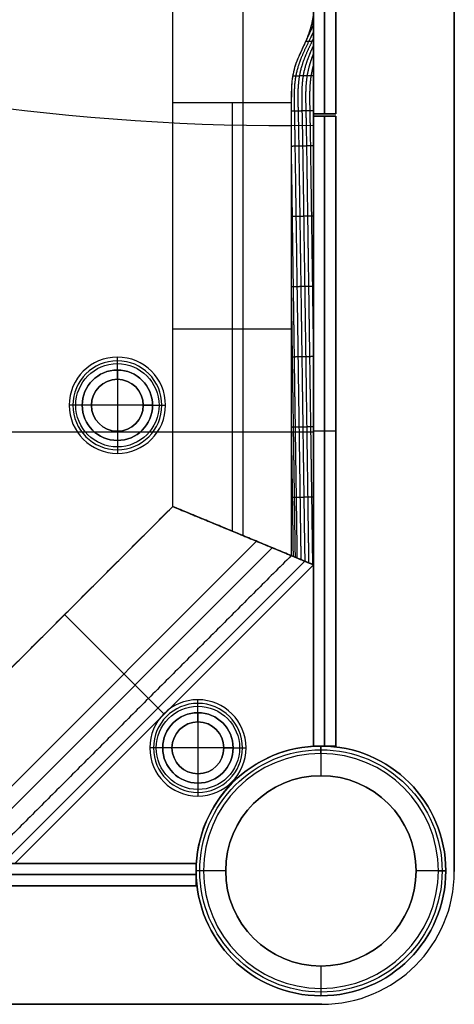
# Model space of a CAD drawing. Header units: millimetres. Extents: x -9 to 1391, y -464 to 386.
# Tile 16 of 24: x 1332 to 1391, y -464 to -332. Entities that reach past the tile are written whole.
import ezdxf

# ---------------------------------------------------------------- set-up
doc = ezdxf.new("R2010")
doc.units = ezdxf.units.MM
doc.header["$MEASUREMENT"] = 0

msp = doc.modelspace()

# ---------------------------------------------------------------- linework, layer by layer
for p, q in [((1390.91, -446.55, 9), (1390.91, 367.65, 9)), ((1371.91, -405.15, -36.5), (1371.91, 326.24, -36.5)), ((1352.91, -397.28, -36.5), (1352.91, 318.37, -36.5)), ((1371.91, -344.3, -20.5), (1371.91, 265.7, -20.5)), ((1373.41, -344.3, -0.5), (1373.41, 265.7, -0.5)), ((1373.41, 265.7, -40.5), (1373.41, -344.3, -40.5)), ((1374.91, -344.3, -20.5), (1374.91, 265.7, -20.5)), ((1362.41, -401.21, -72.5), (1362.41, -331.42, -72.5)), ((1360.91, -342.78, -5), (1360.91, -400.59, -5)), ((1374.91, -344.3, -20.5), (1371.91, -344.3, -20.5)), ((1374.91, -344.6, -20.5), (1371.91, -344.6, -20.5)), ((1371.91, -429.6, -20.5), (1371.91, -344.6, -20.5)), ((1373.41, -344.3, -40.5), (1373.41, -344.3, -0.5)), ((1373.41, -344.6, -40.5), (1373.41, -429.6, -40.5)), ((1373.41, -344.6, -0.5), (1373.41, -344.6, -40.5)), ((1373.41, -429.6, -0.5), (1373.41, -344.6, -0.5)), ((1374.91, -429.6, -20.5), (1374.91, -344.6, -20.5)), ((1371.91, -345.84, -0.5), (1371.91, -345.84, -3.5)), ((1371.91, -345.84, -2), (1371.91, -429.63, -2)), ((1368.91, -373.34, -5), (1352.91, -373.34, -5)), ((1345.44, -378.87, 1.25), (1345.44, -377.12, -0.5)), ((1345.44, -380.12, -1), (1345.44, -377.62, -3.5)), ((1345.44, -378.87, 12.5), (1345.44, -378.87, 1.25)), ((1345.44, -378.87, 12.5), (1345.44, -388.37, 12.5)), ((1345.44, -380.12, -0.5), (1345.44, -380.12, -1)), ((1340.69, -383.62, 1.25), (1338.94, -383.62, -0.5)), ((1341.94, -383.62, -1), (1339.44, -383.62, -3.5)), ((1340.69, -383.62, 12.5), (1340.69, -383.62, 1.25)), ((1350.19, -383.62, 12.5), (1340.69, -383.62, 12.5)), ((1341.94, -383.62, -0.5), (1341.94, -383.62, -1)), ((1348.94, -383.62, -1), (1351.44, -383.62, -3.5)), ((1348.94, -383.62, -0.5), (1348.94, -383.62, -1)), ((1350.19, -383.62, 1.25), (1351.94, -383.62, -0.5)), ((1350.19, -383.62, 12.5), (1350.19, -383.62, 1.25)), ((1371.91, -387.27, -0.5), (1267.42, -387.27, -0.5)), ((1340.68, -387.27, -3.5), (1267.42, -387.27, -3.5)), ((1345.44, -387.12, -0.5), (1345.44, -387.12, -1)), ((1345.44, -387.12, -1), (1345.44, -389.62, -3.5)), ((1371.91, -387.27, -3.5), (1350.2, -387.27, -3.5)), ((1374.91, -387.1, -40.5), (1371.91, -387.1, -40.5)), ((1374.91, -387.1, -0.5), (1371.91, -387.1, -0.5)), ((1371.91, -387.1, -0.5), (1371.91, -387.1, -40.5)), ((1371.91, -387.73, -0.5), (1371.91, -387.73, -3.5)), ((1374.91, -387.1, -0.5), (1374.91, -387.1, -40.5)), ((1345.44, -388.37, 1.25), (1345.44, -390.12, -0.5)), ((1345.44, -388.37, 12.5), (1345.44, -388.37, 1.25)), ((1323.73, -426.45, -38.75), (1352.91, -397.28, -38.75)), ((1371.91, -405.15, -38.75), (1352.91, -397.28, -38.75)), ((1352.91, -397.28, -38.75), (1371.91, -405.15, -38.75)), ((1362.41, -401.21, -72.5), (1362.41, -401.21, -5)), ((1362.41, -401.21, -72.5), (1362.41, -401.21, -5)), ((1364.22, -401.96, -5), (1328.42, -437.76, -5)), ((1329.3, -439.89, -72.5), (1366.34, -402.84, -72.5)), ((1331.11, -444.26, -6.81), (1370.72, -404.65, -6.81)), ((1331.6, -445.45, -40.25), (1371.91, -405.15, -40.25)), ((1349.64, -423.18, -5), (1338.32, -411.86, -5)), ((1338.32, -411.86, -72.5), (1338.32, -411.86, -5)), ((1351.76, -425.3, -72.5), (1338.32, -411.86, -72.5)), ((1351.76, -425.3, -8), (1349.64, -423.18, -5)), ((1356.31, -425.1, 1.25), (1356.31, -423.35, -0.5)), ((1356.31, -426.35, -1), (1356.31, -423.85, -3.5)), ((1356.31, -425.1, 12.5), (1356.31, -425.1, 1.25)), ((1356.31, -425.1, 12.5), (1356.31, -434.6, 12.5)), ((1351.76, -425.3, -72.5), (1351.76, -425.3, -8)), ((1356.31, -426.35, -0.5), (1356.31, -426.35, -1)), ((1351.56, -429.85, 1.25), (1349.81, -429.85, -0.5)), ((1352.81, -429.85, -1), (1350.31, -429.85, -3.5)), ((1351.56, -429.85, 12.5), (1351.56, -429.85, 1.25)), ((1361.06, -429.85, 12.5), (1351.56, -429.85, 12.5)), ((1352.81, -429.85, -0.5), (1352.81, -429.85, -1)), ((1359.81, -429.85, -1), (1362.31, -429.85, -3.5)), ((1359.81, -429.85, -0.5), (1359.81, -429.85, -1)), ((1361.06, -429.85, 1.25), (1362.81, -429.85, -0.5)), ((1361.06, -429.85, 12.5), (1361.06, -429.85, 1.25)), ((1374.91, -429.6, -20.5), (1371.91, -429.6, -20.5)), ((1371.91, -429.63, -3.5), (1371.91, -429.63, -0.5)), ((1372.91, -430.6, -0.5), (1372.91, -429.6, -1.5)), ((1372.91, -429.6, -1.5), (1372.91, -429.6, -721.5)), ((1372.91, -429.6, -721.5), (1372.91, -433.6, -721.5)), ((1373.41, -429.6, -40.5), (1373.41, -429.6, -0.5)), ((1372.91, -430.6, -0.5), (1372.91, -433.6, -0.5)), ((1356.31, -433.35, -0.5), (1356.31, -433.35, -1)), ((1356.31, -433.35, -1), (1356.31, -435.85, -3.5)), ((1372.91, -433.6, -0.5), (1372.91, -433.6, -721.5)), ((1356.31, -434.6, 1.25), (1356.31, -436.35, -0.5)), ((1356.31, -434.6, 12.5), (1356.31, -434.6, 1.25)), ((1356.06, -445.45, -20.5), (1271.06, -445.45, -20.5)), ((1356.09, -445.45, -2), (1272.3, -445.45, -2)), ((1356.06, -445.45, -20.5), (1356.06, -448.45, -20.5)), ((1356.09, -445.45, -0.5), (1356.09, -445.45, -3.5)), ((1271.06, -446.95, -40.5), (1356.06, -446.95, -40.5)), ((1356.06, -446.95, -0.5), (1271.06, -446.95, -0.5)), ((1357.06, -446.45, -0.5), (1356.06, -446.45, -1.5)), ((1356.06, -446.45, -1.5), (1356.06, -446.45, -721.5)), ((1360.06, -446.45, -721.5), (1356.06, -446.45, -721.5)), ((1356.06, -446.95, -40.5), (1356.06, -446.95, -0.5)), ((1360.06, -446.45, -0.5), (1357.06, -446.45, -0.5)), ((1360.06, -446.45, -0.5), (1360.06, -446.45, -721.5)), ((1388.76, -446.45, -0.5), (1385.76, -446.45, -0.5)), ((1385.76, -446.45, -0.5), (1385.76, -446.45, -721.5)), ((1389.76, -446.45, -721.5), (1385.76, -446.45, -721.5)), ((1388.76, -446.45, -0.5), (1389.76, -446.45, -1.5)), ((1389.76, -446.45, -1.5), (1389.76, -446.45, -721.5)), ((1356.06, -448.45, -20.5), (1271.06, -448.45, -20.5)), ((1372.91, -459.3, -0.5), (1372.91, -462.3, -0.5)), ((1372.91, -459.3, -0.5), (1372.91, -459.3, -721.5)), ((1372.91, -459.3, -721.5), (1372.91, -463.3, -721.5)), ((1372.91, -462.3, -0.5), (1372.91, -463.3, -1.5)), ((1372.91, -463.3, -1.5), (1372.91, -463.3, -721.5)), ((8.81, -464.45, 9), (1373.01, -464.45, 9)), ((1373.01, -464.45, -0.5), (1373.01, -464.45, 18.5))]:
    msp.add_line(p, q)
for centre, radius in [((1345.44, -383.62, 0.37), 5.62), ((1345.44, -383.62, -2.25), 4.75), ((1345.44, -383.62, 6.87), 4.75), ((1345.44, -383.62, -0.75), 3.5), ((1356.31, -429.85, 0.37), 5.62), ((1356.31, -429.85, -2.25), 4.75), ((1356.31, -429.85, 6.87), 4.75), ((1356.31, -429.85, -0.75), 3.5), ((1372.91, -446.45, -361.5), 16.85), ((1372.91, -446.45, -1), 16.35), ((1372.91, -446.45, -361), 12.85)]:
    msp.add_circle(centre, radius)
at = {"extrusion": (1, -7.04626e-13, 2.02962e-12)}
msp.add_arc((-342.78, 15, 1352.91), 20, 270, 309.195, dxfattribs=at)
at = {"extrusion": (1, 0, 0)}
msp.add_arc((-342.78, 15, 1362.41), 20, 270, 309.195, dxfattribs=at)
for centre, radius, start, end in [((1367.78, -45.87, -3.5), 300, 252.4148, 270.7896), ((1367.78, -45.87, -0.5), 300, 252.4148, 270.7896), ((1367.78, -45.87, -2), 300, 252.4148, 270.7896), ((1345.44, -383.62, -0.5), 6.5, 0, 180), ((1345.44, -383.62, -3.5), 6, 90, 270), ((1345.44, -383.62, -3.5), 6, 270, 90), ((1345.44, -383.62, 1.25), 4.75, 0, 180), ((1345.44, -383.62, 12.5), 4.75, 0, 180), ((1345.44, -383.62, -1), 3.5, 90, 270), ((1345.44, -383.62, -0.5), 3.5, 90, 270), ((1345.44, -383.62, -1), 3.5, 270, 90), ((1345.44, -383.62, -0.5), 3.5, 270, 90), ((1345.44, -383.62, -0.5), 6.5, 180, 0), ((1345.44, -383.62, 1.25), 4.75, 180, 0), ((1345.44, -383.62, 12.5), 4.75, 180, 0), ((1356.31, -429.85, -0.5), 6.5, 0, 180), ((1356.31, -429.85, -3.5), 6, 90, 270), ((1356.31, -429.85, 1.25), 4.75, 0, 180), ((1356.31, -429.85, 12.5), 4.75, 0, 180), ((1356.31, -429.85, -3.5), 6, 270, 90), ((1356.31, -429.85, -1), 3.5, 90, 270), ((1356.31, -429.85, -0.5), 3.5, 90, 270), ((1356.31, -429.85, -1), 3.5, 270, 90), ((1356.31, -429.85, -0.5), 3.5, 270, 90), ((1356.31, -429.85, -0.5), 6.5, 180, 0), ((1356.31, -429.85, 1.25), 4.75, 180, 0), ((1356.31, -429.85, 12.5), 4.75, 180, 0), ((1372.91, -446.45, -1.5), 16.85, 90, 270), ((1372.91, -446.45, -721.5), 16.85, 90, 270), ((1372.91, -446.45, -0.5), 16.85, 93.4023, 176.5977), ((1372.91, -446.45, -3.5), 16.85, 93.4023, 176.5977), ((1372.91, -446.45, -2), 16.85, 93.4023, 176.5977), ((1372.91, -446.45, -1.5), 16.85, 270, 90), ((1372.91, -446.45, -721.5), 16.85, 270, 90), ((1372.91, -446.45, -0.5), 15.85, 90, 270), ((1372.91, -446.45, -0.5), 15.85, 270, 90), ((1372.91, -446.45, -721.5), 12.85, 90, 270), ((1372.91, -446.45, -0.5), 12.85, 90, 270), ((1372.91, -446.45, -721.5), 12.85, 270, 90), ((1372.91, -446.45, -0.5), 12.85, 270, 90), ((1373.01, -446.55, -0.5), 17.9, 270, 0), ((1373.01, -446.55, 18.5), 17.9, 270, 0), ((1373.01, -446.55, 9), 17.9, 270, 0)]:
    msp.add_arc(centre, radius, start, end)
for points, degree in [([(1390.91, 367.65, -0.5), (1390.91, -39.45, -0.5), (1390.91, -446.55, -0.5)], 2), ([(1390.91, -446.55, 18.5), (1390.91, -39.45, 18.5), (1390.91, 367.65, 18.5)], 2), ([(1371.91, -405.15, -72.5), (1371.91, -39.45, -72.5), (1371.91, 326.24, -72.5)], 2), ([(1352.91, -397.28, -72.5), (1352.91, -39.45, -72.5), (1352.91, 318.37, -72.5)], 2), ([(1371.91, 265.7, -0.5), (1371.91, -39.3, -0.5), (1371.91, -344.3, -0.5)], 2), ([(1371.91, -344.3, -40.5), (1371.91, -39.3, -40.5), (1371.91, 265.7, -40.5)], 2), ([(1374.91, -344.3, -0.5), (1374.91, -39.3, -0.5), (1374.91, 265.7, -0.5)], 2), ([(1374.91, 265.7, -40.5), (1374.91, -39.3, -40.5), (1374.91, -344.3, -40.5)], 2), ([(1371.91, -331.71, -1.87), (1371.84, -331.86, -1.92), (1371.78, -332.01, -1.98), (1371.71, -332.17, -2.03), (1371.64, -332.32, -2.08), (1371.57, -332.47, -2.14)], 5), ([(1371.91, -332.21, -2.34), (1371.73, -332.61, -2.48), (1371.55, -333.01, -2.62), (1371.36, -333.42, -2.77), (1371.17, -333.82, -2.92), (1370.98, -334.22, -3.08)], 5), ([(1371.91, -339.87, -7.76), (1371.91, -340.83, -7.95), (1371.91, -341.81, -8), (1371.91, -342.78, -8)], 3), ([(1371.91, -342.78, -8), (1371.91, -341.81, -7.99), (1371.91, -340.84, -7.95), (1371.91, -339.87, -7.76)], 3), ([(1352.91, -342.78, -5), (1360.91, -342.78, -5), (1368.91, -342.78, -5)], 2), ([(1352.91, -397.28, -5), (1352.91, -370.03, -5), (1352.91, -342.78, -5)], 2), ([(1368.91, -342.78, -5), (1368.91, -343.22, -5), (1368.91, -343.77, -5), (1368.91, -344.36, -5)], 3), ([(1371.91, -344.3, -0.5), (1373.41, -344.3, -0.5), (1374.91, -344.3, -0.5)], 2), ([(1371.91, -344.3, -0.5), (1371.91, -344.3, -20.5), (1371.91, -344.3, -40.5)], 2), ([(1371.91, -344.3, -40.5), (1373.41, -344.3, -40.5), (1374.91, -344.3, -40.5)], 2), ([(1371.91, -344.34, -8), (1371.91, -353.62, -8), (1371.91, -362.9, -8), (1371.91, -372.18, -8)], 3), ([(1371.91, -429.6, -40.5), (1371.91, -387.1, -40.5), (1371.91, -344.6, -40.5)], 2), ([(1371.91, -344.6, -40.5), (1373.41, -344.6, -40.5), (1374.91, -344.6, -40.5)], 2), ([(1371.91, -344.6, -40.5), (1371.91, -344.6, -20.5), (1371.91, -344.6, -0.5)], 2), ([(1371.91, -344.6, -0.5), (1373.41, -344.6, -0.5), (1374.91, -344.6, -0.5)], 2), ([(1371.91, -344.6, -0.5), (1371.91, -387.1, -0.5), (1371.91, -429.6, -0.5)], 2), ([(1374.91, -344.3, -40.5), (1374.91, -344.3, -20.5), (1374.91, -344.3, -0.5)], 2), ([(1374.91, -344.6, -40.5), (1374.91, -387.1, -40.5), (1374.91, -429.6, -40.5)], 2), ([(1374.91, -344.6, -0.5), (1374.91, -344.6, -20.5), (1374.91, -344.6, -40.5)], 2), ([(1374.91, -429.6, -0.5), (1374.91, -387.1, -0.5), (1374.91, -344.6, -0.5)], 2), ([(1371.91, -345.84, -0.5), (1371.91, -387.73, -0.5), (1371.91, -429.63, -0.5)], 2), ([(1371.91, -429.63, -3.5), (1371.91, -387.73, -3.5), (1371.91, -345.84, -3.5)], 2), ([(1323.73, -426.45, -5), (1338.32, -411.86, -5), (1352.91, -397.28, -5)], 2), ([(1323.73, -426.45, -72.5), (1338.32, -411.86, -72.5), (1352.91, -397.28, -72.5)], 2), ([(1352.91, -397.28, -72.5), (1352.91, -397.28, -38.75), (1352.91, -397.28, -5)], 2), ([(1352.91, -397.28, -72.5), (1362.41, -401.21, -72.5), (1371.91, -405.15, -72.5)], 2), ([(1352.91, -397.28, -5), (1360.91, -400.59, -5), (1368.91, -403.9, -5)], 2), ([(1368.91, -403.9, -5), (1360.91, -400.59, -5), (1352.91, -397.28, -5)], 2), ([(1352.91, -397.28, -5), (1352.91, -397.28, -38.75), (1352.91, -397.28, -72.5)], 2), ([(1352.91, -397.28, -72.5), (1362.41, -401.21, -72.5), (1371.91, -405.15, -72.5)], 2), ([(1368.91, -397.39, -5), (1368.91, -399.56, -5), (1368.91, -401.73, -5), (1368.91, -403.9, -5)], 3), ([(1371.91, -403.25, -8), (1371.91, -403.88, -8), (1371.91, -404.51, -8), (1371.91, -405.15, -8)], 3), ([(1371.91, -405.15, -8), (1371.91, -404.51, -8), (1371.91, -403.88, -8), (1371.91, -403.25, -8)], 3), ([(1368.91, -403.9, -5), (1349.64, -423.18, -5), (1330.36, -442.45, -5)], 2), ([(1331.6, -445.45, -8), (1351.76, -425.3, -8), (1371.91, -405.15, -8)], 2), ([(1371.91, -405.15, -72.5), (1351.76, -425.3, -72.5), (1331.6, -445.45, -72.5)], 2), ([(1371.91, -405.15, -8), (1370.41, -404.52, -6.5), (1368.91, -403.9, -5)], 2), ([(1368.91, -403.9, -5), (1370.28, -404.47, -6.37), (1370.98, -404.76, -7.06), (1371.91, -405.15, -8)], 3), ([(1371.91, -405.15, -72.5), (1371.91, -405.15, -40.25), (1371.91, -405.15, -8)], 2), ([(1371.91, -405.15, -8), (1371.91, -405.15, -40.25), (1371.91, -405.15, -72.5)], 2), ([(1374.91, -429.6, -40.5), (1373.41, -429.6, -40.5), (1371.91, -429.6, -40.5)], 2), ([(1371.91, -429.6, -0.5), (1373.41, -429.6, -0.5), (1374.91, -429.6, -0.5)], 2), ([(1371.91, -429.6, -40.5), (1371.91, -429.6, -20.5), (1371.91, -429.6, -0.5)], 2), ([(1374.91, -429.6, -40.5), (1374.91, -429.6, -20.5), (1374.91, -429.6, -0.5)], 2), ([(1271.06, -445.45, -40.5), (1313.56, -445.45, -40.5), (1356.06, -445.45, -40.5)], 2), ([(1356.06, -445.45, -0.5), (1313.56, -445.45, -0.5), (1271.06, -445.45, -0.5)], 2), ([(1356.09, -445.45, -0.5), (1314.19, -445.45, -0.5), (1272.3, -445.45, -0.5)], 2), ([(1272.3, -445.45, -3.5), (1314.19, -445.45, -3.5), (1356.09, -445.45, -3.5)], 2), ([(1356.06, -445.45, -40.5), (1356.06, -446.95, -40.5), (1356.06, -448.45, -40.5)], 2), ([(1356.06, -448.45, -0.5), (1356.06, -446.95, -0.5), (1356.06, -445.45, -0.5)], 2), ([(1356.06, -445.45, -40.5), (1356.06, -445.45, -20.5), (1356.06, -445.45, -0.5)], 2), ([(1390.91, -446.55, -0.5), (1390.91, -446.55, 9), (1390.91, -446.55, 18.5)], 2), ([(1356.06, -448.45, -40.5), (1313.56, -448.45, -40.5), (1271.06, -448.45, -40.5)], 2), ([(1271.06, -448.45, -0.5), (1313.56, -448.45, -0.5), (1356.06, -448.45, -0.5)], 2), ([(1356.06, -448.45, -40.5), (1356.06, -448.45, -20.5), (1356.06, -448.45, -0.5)], 2), ([(1373.01, -464.45, -0.5), (690.91, -464.45, -0.5), (8.81, -464.45, -0.5)], 2), ([(8.81, -464.45, 18.5), (690.91, -464.45, 18.5), (1373.01, -464.45, 18.5)], 2)]:
    msp.add_open_spline(points, degree=degree)
for points, degree, knots in [([(1371.91, -330.15, -0.5), (1371.91, -330.32, -0.64), (1371.9, -330.46, -0.75), (1371.89, -330.69, -0.93), (1371.88, -330.78, -1), (1371.85, -331.04, -1.19), (1371.83, -331.18, -1.3), (1371.77, -331.58, -1.57), (1371.72, -331.8, -1.71), (1371.6, -332.38, -2.09), (1371.51, -332.7, -2.27), (1371.34, -333.26, -2.59), (1371.25, -333.5, -2.72), (1371.08, -333.97, -2.96), (1370.99, -334.18, -3.06), (1370.91, -334.38, -3.15)], 3, [0, 0, 0, 0, 0.0166977, 0.0166977, 0.0333955, 0.0333955, 0.066791, 0.066791, 0.1335168, 0.1335168, 0.266953, 0.266953, 0.4003998, 0.4003998, 0.533841, 0.533841, 0.533841, 0.533841]), ([(1371.91, -334.69, -4.78), (1371.91, -334.36, -4.46), (1371.91, -334.03, -4.13), (1371.91, -333.38, -3.48), (1371.91, -333.05, -3.15), (1371.91, -332.39, -2.51), (1371.91, -332.06, -2.2), (1371.91, -331.38, -1.57), (1371.91, -331.04, -1.27), (1371.91, -330.57, -0.86), (1371.91, -330.44, -0.74), (1371.91, -330.29, -0.62), (1371.91, -330.27, -0.61), (1371.91, -330.25, -0.59), (1371.91, -330.24, -0.58), (1371.91, -330.23, -0.57), (1371.91, -330.23, -0.57), (1371.91, -330.23, -0.57), (1371.91, -330.23, -0.57), (1371.91, -330.23, -0.57), (1371.91, -330.23, -0.57), (1371.91, -330.23, -0.57), (1371.91, -330.23, -0.57), (1371.91, -330.23, -0.57), (1371.91, -330.24, -0.58), (1371.91, -330.25, -0.59), (1371.91, -330.26, -0.59), (1371.91, -330.32, -0.65), (1371.91, -330.38, -0.7), (1371.9, -330.57, -0.84), (1371.89, -330.69, -0.93), (1371.84, -331.19, -1.3), (1371.78, -331.57, -1.57), (1371.61, -332.35, -2.07), (1371.51, -332.75, -2.31), (1371.24, -333.56, -2.75), (1371.08, -333.97, -2.96), (1370.91, -334.38, -3.15)], 3, [0.867671, 0.867671, 0.867671, 0.867671, 0.9297882, 0.9297882, 0.9919055, 0.9919055, 1.0540234, 1.0540234, 1.1161429, 1.1161429, 1.1395836, 1.1395836, 1.1425137, 1.1425137, 1.1439787, 1.1439787, 1.1441619, 1.1441619, 1.1442534, 1.1442534, 1.1442992, 1.1442992, 1.144345, 1.144345, 1.1447113, 1.1447113, 1.1454438, 1.1454438, 1.151304, 1.151304, 1.1630243, 1.1630243, 1.1974, 1.1974, 1.2317785, 1.2317785, 1.2661472, 1.2661472, 1.2661472, 1.2661472]), ([(1371.91, -330.15, -0.5), (1371.91, -330.44, -0.74), (1371.91, -330.73, -1), (1371.91, -331.5, -1.69), (1371.91, -331.98, -2.13), (1371.91, -333, -3.1), (1371.91, -333.53, -3.63), (1371.91, -334.27, -4.37), (1371.91, -334.48, -4.58), (1371.91, -334.69, -4.78)], 3, [0, 0, 0, 0, 0.1145498, 0.1145498, 0.3130398, 0.3130398, 0.5478167, 0.5478167, 0.6427547, 0.6427547, 0.6427547, 0.6427547]), ([(1371.91, -333.17, -3.27), (1371.79, -333.43, -3.36), (1371.67, -333.69, -3.46), (1371.54, -333.95, -3.56), (1370.97, -335.15, -4.01), (1370.37, -336.34, -4.48), (1369.97, -337.28, -4.81), (1369.42, -339.16, -5.25), (1369.27, -341.05, -5.41), (1369.28, -342, -5.43), (1369.32, -343.89, -5.45), (1369.36, -345.79, -5.46), (1369.37, -346.73, -5.48), (1369.41, -349.58, -5.52), (1369.46, -352.42, -5.56), (1369.48, -354.32, -5.58), (1369.54, -358.11, -5.64), (1369.59, -361.9, -5.69), (1369.62, -363.79, -5.72), (1369.67, -367.58, -5.77), (1369.73, -371.37, -5.82), (1369.76, -373.27, -5.85), (1369.81, -377.06, -5.9), (1369.86, -380.85, -5.96), (1369.89, -382.74, -5.99), (1369.95, -386.53, -6.04), (1370, -390.32, -6.09), (1370.03, -392.22, -6.12), (1370.08, -395.8, -6.17), (1370.13, -399.38, -6.22), (1370.15, -401.07, -6.25), (1370.18, -402.75, -6.27), (1370.2, -404.44, -6.29)], 5, [-3.361168, -3.361168, -3.361168, -3.361168, -3.361168, -3.361168, -3.227859, -3.227859, -3.227859, -2.754152, -2.754152, -2.754152, -2.280445, -2.280445, -2.280445, -1.806737, -1.806737, -1.806737, -0.859322, -0.859322, -0.859322, 0.088093, 0.088093, 0.088093, 1.035507, 1.035507, 1.035507, 1.982922, 1.982922, 1.982922, 2.930337, 2.930337, 2.930337, 3.773197, 3.773197, 3.773197, 3.773197, 3.773197, 3.773197]), ([(1370.91, -334.38, -3.15), (1370.59, -335.13, -3.5), (1370.21, -335.89, -3.79), (1369.72, -337.02, -4.16), (1369.57, -337.4, -4.27), (1369.32, -338.16, -4.46), (1369.22, -338.54, -4.55), (1369.15, -338.92, -4.63)], 3, [1.26614717, 1.26614717, 1.26614717, 1.26614717, 1.27182953, 1.27182953, 1.2746695, 1.2746695, 1.27750975, 1.27750975, 1.27750975, 1.27750975]), ([(1370.91, -334.38, -3.15), (1370.76, -334.73, -3.31), (1370.61, -335.04, -3.45), (1370.32, -335.67, -3.7), (1370.17, -335.98, -3.81), (1369.88, -336.64, -4.04), (1369.73, -336.98, -4.15), (1369.51, -337.58, -4.31), (1369.44, -337.8, -4.37), (1369.29, -338.29, -4.49), (1369.22, -338.56, -4.56), (1369.15, -338.92, -4.63)], 3, [0.533841, 0.533841, 0.533841, 0.533841, 0.6795199, 0.6795199, 0.8251979, 0.8251979, 0.9708783, 0.9708783, 1.0437182, 1.0437182, 1.1165576, 1.1165576, 1.1165576, 1.1165576]), ([(1371.91, -334.09, -4.19), (1371.87, -334.17, -4.22), (1371.84, -334.24, -4.25), (1371.8, -334.32, -4.28), (1371.32, -335.32, -4.66), (1370.83, -336.33, -5.04), (1370.44, -337.27, -5.36), (1369.91, -339.14, -5.8), (1369.77, -341.04, -5.95), (1369.78, -341.98, -5.96), (1369.83, -343.88, -5.98), (1369.87, -345.78, -5.99), (1369.89, -346.72, -6), (1369.93, -349.57, -6.04), (1369.97, -352.41, -6.08), (1370, -354.3, -6.1), (1370.06, -358.09, -6.16), (1370.11, -361.88, -6.21), (1370.14, -363.78, -6.24), (1370.2, -367.57, -6.29), (1370.25, -371.36, -6.34), (1370.28, -373.26, -6.37), (1370.33, -377.05, -6.43), (1370.39, -380.84, -6.48), (1370.41, -382.73, -6.51), (1370.47, -386.52, -6.56), (1370.52, -390.31, -6.61), (1370.55, -392.21, -6.64), (1370.6, -395.83, -6.69), (1370.65, -399.46, -6.74), (1370.67, -401.19, -6.77), (1370.71, -402.92, -6.79), (1370.73, -404.66, -6.82)], 5, [-3.265534, -3.265534, -3.265534, -3.265534, -3.265534, -3.265534, -3.227859, -3.227859, -3.227859, -2.754152, -2.754152, -2.754152, -2.280445, -2.280445, -2.280445, -1.806737, -1.806737, -1.806737, -0.859322, -0.859322, -0.859322, 0.088093, 0.088093, 0.088093, 1.035507, 1.035507, 1.035507, 1.982922, 1.982922, 1.982922, 2.930337, 2.930337, 2.930337, 3.796096, 3.796096, 3.796096, 3.796096, 3.796096, 3.796096]), ([(1370.86, -334.49, -3.2), (1370.95, -334.49, -3.31), (1371.03, -334.49, -3.43), (1371.12, -334.49, -3.54), (1371.29, -334.48, -3.76), (1371.47, -334.47, -3.99), (1371.55, -334.47, -4.1), (1371.68, -334.47, -4.26), (1371.8, -334.46, -4.42), (1371.84, -334.46, -4.47), (1371.87, -334.46, -4.51), (1371.91, -334.46, -4.56)], 5, [-0.1501995, -0.1501995, -0.1501995, -0.1501995, -0.1501995, -0.1501995, -0.0801863, -0.0801863, -0.0801863, -0.0073899, -0.0073899, -0.0073899, 0.0212165, 0.0212165, 0.0212165, 0.0212165, 0.0212165, 0.0212165]), ([(1371.91, -334.69, -4.78), (1371.91, -335, -5.09), (1371.91, -335.32, -5.39), (1371.91, -335.65, -5.67), (1371.91, -336.17, -6.11), (1371.91, -336.73, -6.51), (1371.91, -338.06, -7.25), (1371.91, -338.85, -7.54), (1371.91, -339.74, -7.74), (1371.91, -339.81, -7.75), (1371.91, -339.87, -7.76)], 3, [0.6427547, 0.6427547, 0.6427547, 0.6427547, 0.7825994, 0.7825994, 0.7825994, 0.9988497, 0.9988497, 1.2521591, 1.2521591, 1.2727465, 1.2727465, 1.2727465, 1.2727465]), ([(1371.91, -339.87, -7.76), (1371.91, -339.39, -7.67), (1371.91, -338.93, -7.54), (1371.91, -338, -7.19), (1371.91, -337.55, -6.98), (1371.91, -336.68, -6.46), (1371.91, -336.26, -6.17), (1371.91, -335.45, -5.51), (1371.91, -335.07, -5.15), (1371.91, -334.69, -4.78)], 3, [0.2929183, 0.2929183, 0.2929183, 0.2929183, 0.436651, 0.436651, 0.5804662, 0.5804662, 0.7241596, 0.7241596, 0.867671, 0.867671, 0.867671, 0.867671]), ([(1371.91, -335.04, -5.12), (1371.53, -335.86, -5.42), (1371.18, -336.68, -5.71), (1370.87, -337.49, -5.95), (1370.41, -339.25, -6.33), (1370.29, -341.02, -6.47), (1370.3, -341.97, -6.49), (1370.35, -343.87, -6.5), (1370.39, -345.76, -6.51), (1370.41, -346.71, -6.52), (1370.45, -349.55, -6.56), (1370.5, -352.4, -6.6), (1370.52, -354.29, -6.62), (1370.58, -358.08, -6.68), (1370.63, -361.87, -6.73), (1370.66, -363.77, -6.76), (1370.72, -367.56, -6.81), (1370.77, -371.35, -6.86), (1370.8, -373.24, -6.89), (1370.85, -377.03, -6.95), (1370.91, -380.82, -7), (1370.93, -382.72, -7.03), (1370.99, -386.51, -7.08), (1371.04, -390.3, -7.13), (1371.07, -392.19, -7.16), (1371.12, -395.87, -7.21), (1371.17, -399.54, -7.26), (1371.19, -401.32, -7.3), (1371.23, -403.09, -7.31), (1371.25, -404.87, -7.34)], 5, [-3.167794, -3.167794, -3.167794, -3.167794, -3.167794, -3.167794, -2.754152, -2.754152, -2.754152, -2.280445, -2.280445, -2.280445, -1.806737, -1.806737, -1.806737, -0.859322, -0.859322, -0.859322, 0.088093, 0.088093, 0.088093, 1.035507, 1.035507, 1.035507, 1.982922, 1.982922, 1.982922, 2.930337, 2.930337, 2.930337, 3.818944, 3.818944, 3.818944, 3.818944, 3.818944, 3.818944]), ([(1371.91, -336.13, -6.06), (1371.67, -336.73, -6.25), (1371.46, -337.33, -6.42), (1371.28, -337.92, -6.57), (1370.93, -339.47, -6.86), (1370.82, -341.01, -6.98), (1370.83, -341.96, -7), (1370.87, -343.86, -7.01), (1370.92, -345.75, -7.03), (1370.93, -346.7, -7.04), (1370.98, -349.54, -7.08), (1371.02, -352.38, -7.12), (1371.05, -354.28, -7.14), (1371.1, -358.07, -7.2), (1371.16, -361.86, -7.25), (1371.18, -363.76, -7.28), (1371.24, -367.55, -7.33), (1371.29, -371.34, -7.38), (1371.32, -373.23, -7.41), (1371.37, -377.02, -7.47), (1371.43, -380.81, -7.52), (1371.45, -382.71, -7.55), (1371.51, -386.5, -7.6), (1371.56, -390.29, -7.65), (1371.59, -392.18, -7.68), (1371.64, -395.9, -7.73), (1371.7, -399.62, -7.79), (1371.71, -401.44, -7.82), (1371.75, -403.27, -7.83), (1371.77, -405.09, -7.86)], 5, [-3.056125, -3.056125, -3.056125, -3.056125, -3.056125, -3.056125, -2.754152, -2.754152, -2.754152, -2.280445, -2.280445, -2.280445, -1.806737, -1.806737, -1.806737, -0.859322, -0.859322, -0.859322, 0.088093, 0.088093, 0.088093, 1.035507, 1.035507, 1.035507, 1.982922, 1.982922, 1.982922, 2.930337, 2.930337, 2.930337, 3.84172, 3.84172, 3.84172, 3.84172, 3.84172, 3.84172]), ([(1371.91, -337.62, -7), (1371.83, -337.92, -7.07), (1371.75, -338.22, -7.13), (1371.68, -338.51, -7.18), (1371.45, -339.76, -7.39), (1371.36, -341, -7.49), (1371.37, -341.95, -7.51), (1371.4, -343.84, -7.53), (1371.44, -345.74, -7.54), (1371.46, -346.69, -7.56), (1371.5, -349.53, -7.6), (1371.54, -352.37, -7.64), (1371.57, -354.27, -7.66), (1371.62, -358.06, -7.72), (1371.68, -361.85, -7.77), (1371.7, -363.74, -7.8), (1371.76, -367.53, -7.85), (1371.81, -371.32, -7.9), (1371.84, -373.22, -7.93), (1371.87, -375.35, -7.96), (1371.9, -377.48, -7.99), (1371.9, -377.71, -8), (1371.91, -377.94, -8), (1371.91, -378.18, -8)], 5, [-2.904795, -2.904795, -2.904795, -2.904795, -2.904795, -2.904795, -2.754152, -2.754152, -2.754152, -2.280445, -2.280445, -2.280445, -1.806737, -1.806737, -1.806737, -0.859322, -0.859322, -0.859322, 0.088093, 0.088093, 0.088093, 1.035507, 1.035507, 1.035507, 1.152084, 1.152084, 1.152084, 1.152084, 1.152084, 1.152084]), ([(1369.15, -338.92, -4.63), (1369.08, -339.24, -4.69), (1369.03, -339.56, -4.74), (1368.96, -340.2, -4.84), (1368.94, -340.52, -4.88), (1368.91, -341.49, -4.97), (1368.92, -342.14, -5), (1368.91, -342.78, -5)], 3, [1.277509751, 1.277509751, 1.277509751, 1.277509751, 1.27968151, 1.27968151, 1.281853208, 1.281853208, 1.286198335, 1.286198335, 1.286198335, 1.286198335]), ([(1369.15, -338.92, -4.63), (1369.12, -339.06, -4.65), (1369.09, -339.21, -4.68), (1369.04, -339.56, -4.74), (1369.01, -339.76, -4.77), (1368.96, -340.28, -4.85), (1368.93, -340.62, -4.89), (1368.91, -341.36, -4.95), (1368.91, -341.64, -4.97), (1368.91, -342.21, -5), (1368.91, -342.5, -5), (1368.91, -342.78, -5)], 3, [1.1165576, 1.1165576, 1.1165576, 1.1165576, 1.2285286, 1.2285286, 1.3404086, 1.3404086, 1.4529932, 1.4529932, 1.5091369, 1.5091369, 1.5651988, 1.5651988, 1.5651988, 1.5651988]), ([(1369.1, -339.17, -4.67), (1369.18, -339.17, -4.78), (1369.26, -339.17, -4.88), (1369.35, -339.17, -4.98), (1369.53, -339.16, -5.19), (1369.71, -339.16, -5.4), (1369.81, -339.15, -5.51), (1370.01, -339.15, -5.73), (1370.21, -339.14, -5.94), (1370.31, -339.14, -6.04), (1370.51, -339.14, -6.25), (1370.72, -339.13, -6.46), (1370.83, -339.13, -6.57), (1371.04, -339.12, -6.77), (1371.25, -339.12, -6.98), (1371.36, -339.12, -7.08), (1371.54, -339.11, -7.24), (1371.71, -339.11, -7.4), (1371.78, -339.11, -7.46), (1371.84, -339.11, -7.52), (1371.91, -339.11, -7.58)], 5, [-0.1460209, -0.1460209, -0.1460209, -0.1460209, -0.1460209, -0.1460209, -0.0801863, -0.0801863, -0.0801863, -0.0073899, -0.0073899, -0.0073899, 0.0654065, 0.0654065, 0.0654065, 0.1382029, 0.1382029, 0.1382029, 0.2109993, 0.2109993, 0.2109993, 0.2547394, 0.2547394, 0.2547394, 0.2547394, 0.2547394, 0.2547394]), ([(1368.91, -343.9, -5), (1368.99, -343.9, -5.09), (1369.07, -343.9, -5.18), (1369.15, -343.9, -5.27), (1369.34, -343.89, -5.46), (1369.52, -343.89, -5.66), (1369.62, -343.88, -5.76), (1369.83, -343.88, -5.98), (1370.03, -343.87, -6.19), (1370.14, -343.87, -6.29), (1370.34, -343.87, -6.5), (1370.55, -343.86, -6.71), (1370.66, -343.86, -6.81), (1370.87, -343.86, -7.01), (1371.08, -343.85, -7.22), (1371.19, -343.85, -7.32), (1371.4, -343.84, -7.52), (1371.61, -343.84, -7.72), (1371.71, -343.84, -7.81), (1371.81, -343.84, -7.91), (1371.91, -343.83, -8)], 5, [-0.1403308, -0.1403308, -0.1403308, -0.1403308, -0.1403308, -0.1403308, -0.0801863, -0.0801863, -0.0801863, -0.0073899, -0.0073899, -0.0073899, 0.0654065, 0.0654065, 0.0654065, 0.1382029, 0.1382029, 0.1382029, 0.2109993, 0.2109993, 0.2109993, 0.2795432, 0.2795432, 0.2795432, 0.2795432, 0.2795432, 0.2795432]), ([(1371.91, -342.78, -8), (1371.91, -342.82, -8), (1371.91, -342.86, -8), (1371.91, -343.36, -8.01), (1371.91, -343.64, -8), (1371.91, -344.34, -8)], 3, [2.5329102, 2.5329102, 2.5329102, 2.5329102, 2.5541273, 2.5541273, 2.8328946, 2.8328946, 2.8328946, 2.8328946]), ([(1368.91, -344.36, -5), (1368.91, -345.46, -5), (1368.91, -346.57, -5), (1368.91, -348.78, -5.01), (1368.91, -349.88, -5.01), (1368.91, -353.2, -5.01), (1368.91, -355.4, -5.01), (1368.91, -362.03, -5.01), (1368.91, -366.45, -5), (1368.91, -379.71, -5), (1368.91, -388.55, -5), (1368.91, -397.39, -5)], 3, [0, 0, 0, 0, 0.277348, 0.277348, 0.554696, 0.554696, 1.109394, 1.109394, 2.218788, 2.218788, 4.437576, 4.437576, 4.437576, 4.437576]), ([(1368.91, -344.36, -5), (1368.91, -354.23, -5), (1368.91, -364.1, -5), (1368.91, -381.77, -5), (1368.91, -389.58, -5), (1368.91, -397.39, -5)], 3, [1.72232, 1.72232, 1.72232, 1.72232, 4.683238, 4.683238, 7.025956, 7.025956, 7.025956, 7.025956]), ([(1371.91, -372.18, -8), (1371.91, -367.54, -8), (1371.91, -362.9, -8), (1371.91, -355.94, -8), (1371.91, -353.62, -8), (1371.91, -350.14, -8), (1371.91, -348.98, -8), (1371.91, -346.66, -8), (1371.91, -345.5, -8), (1371.91, -344.34, -8)], 3, [0, 0, 0, 0, 1.392231, 1.392231, 2.088363, 2.088363, 2.436405, 2.436405, 2.784478, 2.784478, 2.784478, 2.784478]), ([(1368.91, -348.64, -5.01), (1369.01, -348.64, -5.11), (1369.11, -348.64, -5.21), (1369.2, -348.63, -5.31), (1369.4, -348.63, -5.51), (1369.61, -348.62, -5.71), (1369.71, -348.62, -5.82), (1369.92, -348.62, -6.03), (1370.12, -348.61, -6.24), (1370.23, -348.61, -6.34), (1370.44, -348.61, -6.55), (1370.65, -348.6, -6.76), (1370.75, -348.6, -6.86), (1370.96, -348.59, -7.07), (1371.17, -348.59, -7.27), (1371.27, -348.59, -7.38), (1371.46, -348.58, -7.56), (1371.65, -348.58, -7.75), (1371.74, -348.58, -7.83), (1371.82, -348.58, -7.92), (1371.91, -348.57, -8)], 5, [-0.1491827, -0.1491827, -0.1491827, -0.1491827, -0.1491827, -0.1491827, -0.0801863, -0.0801863, -0.0801863, -0.0073899, -0.0073899, -0.0073899, 0.0654065, 0.0654065, 0.0654065, 0.1382029, 0.1382029, 0.1382029, 0.2109993, 0.2109993, 0.2109993, 0.2695371, 0.2695371, 0.2695371, 0.2695371, 0.2695371, 0.2695371]), ([(1368.91, -350.6, -5.01), (1368.93, -352.11, -5.03), (1368.96, -353.61, -5.05), (1368.98, -355.11, -5.07), (1369.03, -358.51, -5.12), (1369.07, -361.91, -5.17), (1369.1, -363.8, -5.2), (1369.16, -367.59, -5.25), (1369.21, -371.38, -5.3), (1369.24, -373.28, -5.33), (1369.29, -377.07, -5.38), (1369.34, -380.86, -5.44), (1369.37, -382.75, -5.47), (1369.43, -386.54, -5.52), (1369.48, -390.34, -5.57), (1369.51, -392.23, -5.6), (1369.56, -395.77, -5.65), (1369.61, -399.3, -5.7), (1369.63, -400.94, -5.72), (1369.66, -402.58, -5.74), (1369.68, -404.22, -5.77)], 5, [-1.610748, -1.610748, -1.610748, -1.610748, -1.610748, -1.610748, -0.859322, -0.859322, -0.859322, 0.088093, 0.088093, 0.088093, 1.035507, 1.035507, 1.035507, 1.982922, 1.982922, 1.982922, 2.930337, 2.930337, 2.930337, 3.750271, 3.750271, 3.750271, 3.750271, 3.750271, 3.750271]), ([(1368.91, -358.12, -5.01), (1368.93, -358.12, -5.03), (1368.96, -358.12, -5.05), (1368.98, -358.12, -5.07), (1369.1, -358.12, -5.2), (1369.23, -358.11, -5.32), (1369.33, -358.11, -5.43), (1369.54, -358.11, -5.64), (1369.75, -358.1, -5.84), (1369.85, -358.1, -5.95), (1370.06, -358.09, -6.16), (1370.27, -358.09, -6.37), (1370.37, -358.09, -6.47), (1370.58, -358.08, -6.68), (1370.79, -358.08, -6.89), (1370.89, -358.07, -6.99), (1371.1, -358.07, -7.2), (1371.31, -358.07, -7.4), (1371.41, -358.06, -7.51), (1371.58, -358.06, -7.67), (1371.74, -358.06, -7.83), (1371.79, -358.05, -7.89), (1371.85, -358.05, -7.95), (1371.91, -358.05, -8)], 5, [-0.1680322, -0.1680322, -0.1680322, -0.1680322, -0.1680322, -0.1680322, -0.1529827, -0.1529827, -0.1529827, -0.0801863, -0.0801863, -0.0801863, -0.0073899, -0.0073899, -0.0073899, 0.0654065, 0.0654065, 0.0654065, 0.1382029, 0.1382029, 0.1382029, 0.2109993, 0.2109993, 0.2109993, 0.2510768, 0.2510768, 0.2510768, 0.2510768, 0.2510768, 0.2510768]), ([(1368.91, -367.6, -5), (1368.96, -367.6, -5.05), (1369.01, -367.6, -5.1), (1369.06, -367.6, -5.15), (1369.21, -367.59, -5.3), (1369.36, -367.59, -5.46), (1369.47, -367.59, -5.56), (1369.67, -367.58, -5.77), (1369.88, -367.58, -5.98), (1369.99, -367.57, -6.08), (1370.2, -367.57, -6.29), (1370.4, -367.56, -6.5), (1370.51, -367.56, -6.6), (1370.72, -367.56, -6.81), (1370.92, -367.55, -7.02), (1371.03, -367.55, -7.12), (1371.24, -367.55, -7.33), (1371.45, -367.54, -7.54), (1371.55, -367.54, -7.64), (1371.68, -367.54, -7.78), (1371.82, -367.53, -7.91), (1371.85, -367.53, -7.94), (1371.88, -367.53, -7.97), (1371.91, -367.53, -8)], 5, [-0.1873775, -0.1873775, -0.1873775, -0.1873775, -0.1873775, -0.1873775, -0.1529827, -0.1529827, -0.1529827, -0.0801863, -0.0801863, -0.0801863, -0.0073899, -0.0073899, -0.0073899, 0.0654065, 0.0654065, 0.0654065, 0.1382029, 0.1382029, 0.1382029, 0.2109993, 0.2109993, 0.2109993, 0.2321985, 0.2321985, 0.2321985, 0.2321985, 0.2321985, 0.2321985]), ([(1368.91, -368.59, -5), (1368.93, -370.29, -5.03), (1368.96, -371.98, -5.05), (1368.98, -373.68, -5.08), (1369.03, -377.27, -5.13), (1369.08, -380.87, -5.18), (1369.11, -382.76, -5.2), (1369.17, -386.55, -5.26), (1369.22, -390.34, -5.31), (1369.25, -392.24, -5.34), (1369.3, -395.75, -5.39), (1369.35, -399.26, -5.44), (1369.37, -400.88, -5.46), (1369.4, -402.5, -5.48), (1369.42, -404.11, -5.51)], 5, [0.187292, 0.187292, 0.187292, 0.187292, 0.187292, 0.187292, 1.035507, 1.035507, 1.035507, 1.982922, 1.982922, 1.982922, 2.930337, 2.930337, 2.930337, 3.738805, 3.738805, 3.738805, 3.738805, 3.738805, 3.738805]), ([(1371.91, -372.18, -8), (1371.91, -372.78, -8), (1371.91, -373.37, -8), (1371.91, -380.13, -8), (1371.91, -386.29, -8), (1371.91, -392.46, -8)], 3, [4.504817, 4.504817, 4.504817, 4.504817, 4.683238, 4.683238, 6.532276, 6.532276, 6.532276, 6.532276]), ([(1368.91, -377.08, -5), (1368.93, -377.08, -5.03), (1368.96, -377.08, -5.05), (1368.98, -377.08, -5.08), (1369.06, -377.07, -5.15), (1369.13, -377.07, -5.23), (1369.19, -377.07, -5.28), (1369.34, -377.07, -5.44), (1369.5, -377.06, -5.59), (1369.6, -377.06, -5.7), (1369.81, -377.06, -5.9), (1370.02, -377.05, -6.11), (1370.12, -377.05, -6.22), (1370.33, -377.05, -6.43), (1370.54, -377.04, -6.63), (1370.64, -377.04, -6.74), (1370.85, -377.03, -6.95), (1371.06, -377.03, -7.15), (1371.16, -377.03, -7.26), (1371.37, -377.02, -7.47), (1371.58, -377.02, -7.67), (1371.69, -377.01, -7.78), (1371.79, -377.01, -7.89), (1371.9, -377.01, -7.99), (1371.9, -377.01, -8), (1371.91, -377.01, -8), (1371.91, -377.01, -8)], 5, [-0.2063161, -0.2063161, -0.2063161, -0.2063161, -0.2063161, -0.2063161, -0.1893809, -0.1893809, -0.1893809, -0.1529827, -0.1529827, -0.1529827, -0.0801863, -0.0801863, -0.0801863, -0.0073899, -0.0073899, -0.0073899, 0.0654065, 0.0654065, 0.0654065, 0.1382029, 0.1382029, 0.1382029, 0.2109993, 0.2109993, 0.2109993, 0.2133221, 0.2133221, 0.2133221, 0.2133221, 0.2133221, 0.2133221]), ([(1368.91, -386.56, -5), (1368.96, -386.56, -5.05), (1369.01, -386.55, -5.1), (1369.06, -386.55, -5.16), (1369.17, -386.55, -5.26), (1369.27, -386.55, -5.36), (1369.32, -386.55, -5.41), (1369.48, -386.54, -5.57), (1369.63, -386.54, -5.73), (1369.74, -386.54, -5.83), (1369.95, -386.53, -6.04), (1370.15, -386.53, -6.25), (1370.26, -386.53, -6.35), (1370.47, -386.52, -6.56), (1370.67, -386.52, -6.77), (1370.78, -386.51, -6.87), (1370.99, -386.51, -7.08), (1371.2, -386.5, -7.29), (1371.3, -386.5, -7.39), (1371.48, -386.5, -7.58), (1371.67, -386.49, -7.76), (1371.75, -386.49, -7.84), (1371.83, -386.49, -7.92), (1371.91, -386.49, -8)], 5, [-0.2251944, -0.2251944, -0.2251944, -0.2251944, -0.2251944, -0.2251944, -0.1893809, -0.1893809, -0.1893809, -0.1529827, -0.1529827, -0.1529827, -0.0801863, -0.0801863, -0.0801863, -0.0073899, -0.0073899, -0.0073899, 0.0654065, 0.0654065, 0.0654065, 0.1382029, 0.1382029, 0.1382029, 0.1944422, 0.1944422, 0.1944422, 0.1944422, 0.1944422, 0.1944422]), ([(1368.91, -386.85, -5), (1368.94, -388.69, -5.03), (1368.96, -390.52, -5.05), (1368.99, -392.36, -5.08), (1369.04, -395.79, -5.13), (1369.09, -399.22, -5.18), (1369.11, -400.82, -5.2), (1369.13, -402.41, -5.22), (1369.15, -404, -5.25)], 5, [2.012267, 2.012267, 2.012267, 2.012267, 2.012267, 2.012267, 2.930337, 2.930337, 2.930337, 3.72734, 3.72734, 3.72734, 3.72734, 3.72734, 3.72734]), ([(1371.91, -392.46, -8), (1371.91, -392.54, -8), (1371.91, -392.61, -8), (1371.91, -394.81, -8), (1371.91, -396.94, -8), (1371.91, -400.46, -8.01), (1371.91, -401.86, -8.01), (1371.91, -403.25, -8)], 3, [7.1794977, 7.1794977, 7.1794977, 7.1794977, 7.1890732, 7.1890732, 7.4967597, 7.4967597, 7.6983859, 7.6983859, 7.6983859, 7.6983859]), ([(1368.91, -396.04, -5), (1368.94, -396.04, -5.03), (1368.96, -396.03, -5.05), (1368.99, -396.03, -5.08), (1369.07, -396.03, -5.16), (1369.14, -396.03, -5.24), (1369.2, -396.03, -5.29), (1369.3, -396.03, -5.39), (1369.4, -396.02, -5.5), (1369.46, -396.02, -5.55), (1369.61, -396.02, -5.71), (1369.77, -396.02, -5.86), (1369.87, -396.01, -5.97), (1370.08, -396.01, -6.17), (1370.29, -396, -6.38), (1370.39, -396, -6.49), (1370.6, -396, -6.69), (1370.81, -395.99, -6.9), (1370.91, -395.99, -7.01), (1371.12, -395.99, -7.21), (1371.33, -395.98, -7.42), (1371.44, -395.98, -7.53), (1371.59, -395.97, -7.68), (1371.75, -395.97, -7.84), (1371.8, -395.97, -7.9), (1371.86, -395.97, -7.95), (1371.91, -395.97, -8)], 5, [-0.2440726, -0.2440726, -0.2440726, -0.2440726, -0.2440726, -0.2440726, -0.2257791, -0.2257791, -0.2257791, -0.1893809, -0.1893809, -0.1893809, -0.1529827, -0.1529827, -0.1529827, -0.0801863, -0.0801863, -0.0801863, -0.0073899, -0.0073899, -0.0073899, 0.0654065, 0.0654065, 0.0654065, 0.1382029, 0.1382029, 0.1382029, 0.1755734, 0.1755734, 0.1755734, 0.1755734, 0.1755734, 0.1755734])]:
    msp.add_open_spline(points, degree=degree, knots=knots)

doc.saveas('drawing.dxf')
